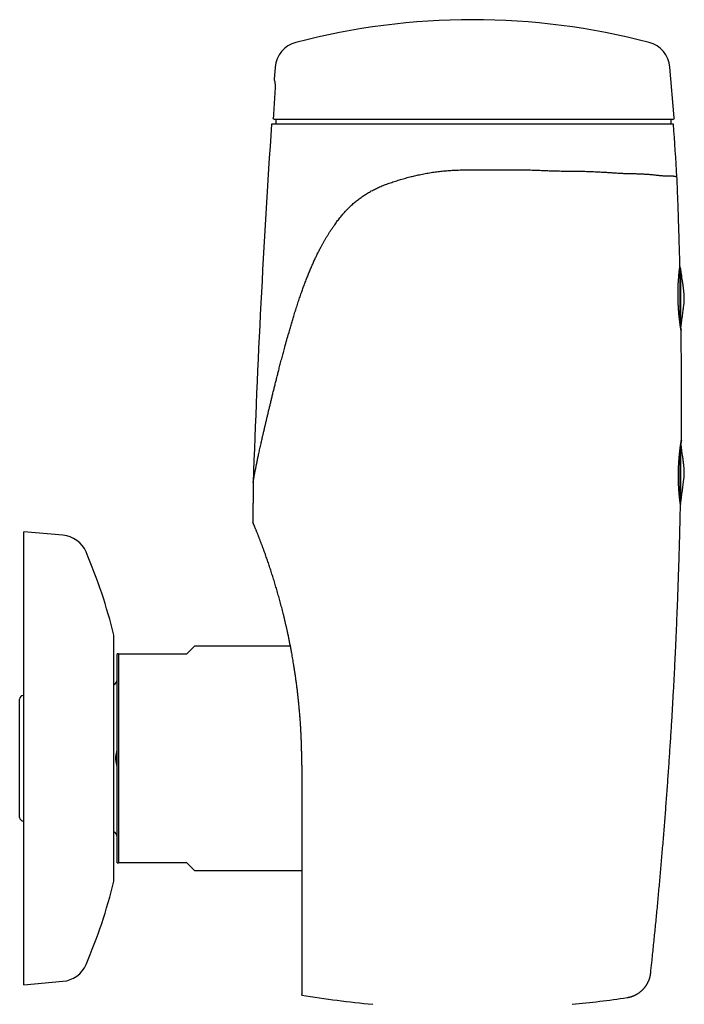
# Model space of a CAD drawing. Header units: millimetres. Extents: x 8 to 455, y 12 to 609.
# Tile 15 of 15: x 360 to 455, y 468 to 609. Entities that reach past the tile are written whole.
import ezdxf

# ---------------------------------------------------------------- set-up
doc = ezdxf.new("R2010")
doc.units = ezdxf.units.MM

msp = doc.modelspace()

# ---------------------------------------------------------------- linework, layer by layer
at = {"color": 7, "linetype": 'Continuous', "lineweight": 30}
for p, q in [((396.68, 602.12), (396.52, 600.31)), ((453.98, 594.83), (453.35, 602.12)), ((453.86, 593.91), (396.16, 593.91)), ((453.79, 594.61), (396.57, 594.61)), ((396.78, 594.61), (396.78, 593.91)), ((453.51, 593.91), (453.51, 594.61)), ((454.77, 573.32), (454.77, 565.52)), ((454.9, 573.22), (454.77, 573.22)), ((454.9, 564.64), (454.9, 573.22)), ((454.77, 546.98), (454.77, 540)), ((454.9, 539.61), (454.9, 547.96)), ((454.82, 539.61), (454.9, 539.61)), ((366.22, 534.92), (360.63, 535.41)), ((360.63, 503.67), (360.63, 535.41)), ((373.55, 485.5), (373.55, 520.33)), ((385.11, 519.01), (384.01, 517.91)), ((398.88, 519.01), (385.11, 519.01)), ((374.01, 487.91), (374.01, 517.91)), ((374.21, 517.91), (374.21, 487.91)), ((374.21, 517.91), (384.01, 517.91)), ((360.63, 511.91), (360.51, 511.91)), ((360.01, 502.91), (360.01, 511.41)), ((360.63, 470.41), (360.63, 503.67)), ((360.01, 494.41), (360.01, 502.91)), ((360.51, 493.91), (360.63, 493.91)), ((384.01, 487.91), (374.21, 487.91)), ((384.01, 487.91), (385.11, 486.81)), ((385.11, 486.81), (400.51, 486.81)), ((360.63, 470.41), (366.22, 470.9)), ((400.51, 468.93), (400.51, 469.02))]:
    msp.add_line(p, q, dxfattribs=at)
for centre, radius, start, end in [((425.01, 508.91), 100, 75.3085, 104.6915), ((400.67, 601.77), 4, 104.6915, 175), ((449.36, 601.77), 4, 5, 75.3085), ((1892.67, 491.59), 1500, 176.08862, 178.05506), ((453.79, 594.81), 0.2, 270, 5), ((-1042.64, 491.59), 1500, 3.62185, 3.91138), ((454.67, 573.32), 0.1, 0, 22.1772), ((365.87, 530.94), 4, 23.25, 85), ((300.63, 502.91), 75, 13.6122, 23.25), ((372.55, 520.33), 1, 0, 13.6122), ((373.21, 514.19), 0.8, 295.092, 0), ((360.51, 511.41), 0.5, 90, 180), ((360.51, 494.41), 0.5, 180, 270), ((373.21, 491.64), 0.8, 0, 64.908), ((300.63, 502.91), 75, 336.75, 346.3878), ((372.55, 485.5), 1, 346.3878, 0), ((365.87, 474.89), 4, 275, 336.75), ((425.01, 616.91), 150, 260.5996, 264.5236), ((425.01, 616.91), 150, 275.4764, 278.5063)]:
    msp.add_arc(centre, radius, start, end, dxfattribs=at)
for points, knots in [([(396.52, 600.31), (396.52, 600.31), (396.52, 600.31), (396.53, 600.3), (396.53, 600.29), (396.54, 600.27), (396.55, 600.25), (396.56, 600.22), (396.57, 600.19), (396.58, 600.16), (396.59, 600.13), (396.6, 600.1), (396.61, 600.07), (396.62, 600.03), (396.62, 599.99), (396.63, 599.95), (396.64, 599.9), (396.65, 599.85), (396.65, 599.79), (396.66, 599.73), (396.67, 599.66), (396.67, 599.59), (396.68, 599.53), (396.68, 599.47), (396.68, 599.4), (396.68, 599.34), (396.68, 599.27), (396.68, 599.19), (396.68, 599.11), (396.68, 599.04), (396.68, 598.98), (396.67, 598.94), (396.67, 598.93)], [0, 0, 0, 0, 0.041532, 0.11449, 0.187485, 0.253486, 0.319531, 0.366768, 0.414034, 0.457338, 0.489863, 0.522387, 0.555009, 0.587629, 0.615925, 0.644336, 0.672783, 0.701528, 0.730331, 0.759489, 0.788743, 0.818236, 0.837714, 0.857282, 0.876918, 0.896671, 0.916193, 0.935903, 0.955758, 0.97586, 0.987906, 1, 1, 1, 1]), ([(396.67, 598.93), (396.65, 598.58), (396.61, 597.9), (396.55, 596.88), (396.48, 595.86), (396.44, 595.17), (396.42, 594.83)], [0, 0, 0, 0, 0.249959, 0.499937, 0.749962, 1, 1, 1, 1]), ([(396.57, 594.61), (396.56, 594.61), (396.55, 594.61), (396.53, 594.62), (396.51, 594.63), (396.49, 594.64), (396.48, 594.65), (396.46, 594.67), (396.45, 594.69), (396.43, 594.72), (396.43, 594.74), (396.42, 594.76), (396.42, 594.78), (396.41, 594.8), (396.41, 594.82), (396.42, 594.83), (396.42, 594.83)], [0, 0, 0, 0, 0.092888, 0.186219, 0.328244, 0.400368, 0.472899, 0.566619, 0.66213, 0.726129, 0.791535, 0.841253, 0.892272, 0.936861, 0.982745, 1, 1, 1, 1]), ([(393.54, 542.49), (393.54, 542.5), (393.54, 542.51), (393.54, 542.53), (393.54, 542.57), (393.54, 542.6), (393.55, 542.65), (393.56, 542.7), (393.57, 542.75), (393.58, 542.82), (393.59, 542.89), (393.6, 542.98), (393.62, 543.07), (393.64, 543.17), (393.65, 543.27), (393.67, 543.38), (393.69, 543.49), (393.72, 543.62), (393.75, 543.78), (393.78, 543.95), (393.82, 544.13), (393.85, 544.31), (393.89, 544.47), (393.92, 544.65), (393.96, 544.83), (393.99, 545.01), (394.04, 545.21), (394.08, 545.44), (394.14, 545.7), (394.19, 545.96), (394.25, 546.23), (394.31, 546.52), (394.38, 546.84), (394.46, 547.19), (394.54, 547.54), (394.62, 547.89), (394.69, 548.23), (394.77, 548.56), (394.84, 548.89), (394.93, 549.27), (395.03, 549.7), (395.14, 550.18), (395.25, 550.66), (395.36, 551.14), (395.48, 551.63), (395.6, 552.13), (395.72, 552.65), (395.85, 553.18), (395.98, 553.71), (396.11, 554.25), (396.24, 554.79), (396.38, 555.35), (396.52, 555.93), (396.67, 556.52), (396.82, 557.13), (396.97, 557.73), (397.12, 558.33), (397.29, 558.98), (397.47, 559.68), (397.67, 560.42), (397.86, 561.17), (398.09, 562.01), (398.35, 562.93), (398.6, 563.82), (398.82, 564.58), (399.01, 565.24), (399.21, 565.89), (399.42, 566.58), (399.64, 567.29), (399.88, 568.04), (400.13, 568.79), (400.37, 569.49), (400.61, 570.16), (400.83, 570.78), (401.07, 571.41), (401.3, 572.01), (401.54, 572.59), (401.77, 573.15), (402.01, 573.7), (402.25, 574.24), (402.49, 574.76), (402.73, 575.26), (402.98, 575.76), (403.22, 576.21), (403.43, 576.6), (403.62, 576.95), (403.82, 577.29), (404.02, 577.63), (404.23, 577.97), (404.45, 578.33), (404.69, 578.71), (404.96, 579.11), (405.21, 579.46), (405.44, 579.78), (405.65, 580.07), (405.87, 580.35), (406.09, 580.62), (406.3, 580.88), (406.52, 581.13), (406.74, 581.37), (406.96, 581.61), (407.19, 581.84), (407.42, 582.07), (407.66, 582.3), (407.9, 582.52), (408.14, 582.72), (408.38, 582.92), (408.63, 583.12), (408.88, 583.31), (409.14, 583.49), (409.4, 583.67), (409.67, 583.85), (409.94, 584.01), (410.21, 584.18), (410.49, 584.33), (410.78, 584.49), (411.07, 584.63), (411.37, 584.77), (411.68, 584.91), (412.01, 585.05), (412.36, 585.19), (412.71, 585.33), (413.06, 585.45), (413.42, 585.57), (413.78, 585.69), (414.14, 585.81), (414.51, 585.92), (414.88, 586.03), (415.26, 586.14), (415.63, 586.24), (416, 586.34), (416.36, 586.43), (416.7, 586.51), (417.05, 586.59), (417.42, 586.67), (417.81, 586.75), (418.23, 586.83), (418.65, 586.91), (419.06, 586.98), (419.47, 587.04), (419.86, 587.09), (420.26, 587.14), (420.66, 587.18), (421.07, 587.22), (421.47, 587.26), (421.88, 587.28), (422.31, 587.31), (422.77, 587.33), (423.25, 587.35), (423.73, 587.36), (424.22, 587.37), (424.7, 587.37), (425.13, 587.37), (425.49, 587.37), (425.8, 587.37), (426.11, 587.36), (426.32, 587.36), (426.42, 587.36)], [0, 0, 0, 0, 0.002129, 0.00472, 0.00739, 0.01006, 0.01273, 0.015425, 0.018119, 0.020814, 0.023997, 0.027183, 0.030368, 0.033552, 0.036734, 0.039916, 0.043099, 0.04628, 0.050735, 0.05519, 0.059645, 0.06348, 0.067316, 0.071151, 0.075, 0.078849, 0.082698, 0.087827, 0.092957, 0.098088, 0.103219, 0.108348, 0.114808, 0.121268, 0.127729, 0.134189, 0.140029, 0.145869, 0.151713, 0.157557, 0.16565, 0.173743, 0.181836, 0.189943, 0.19805, 0.206157, 0.214834, 0.223511, 0.232188, 0.240874, 0.24956, 0.258246, 0.267742, 0.277238, 0.286733, 0.296234, 0.305736, 0.315237, 0.326873, 0.338509, 0.350147, 0.361785, 0.378231, 0.393206, 0.403449, 0.413692, 0.423936, 0.43418, 0.445933, 0.457686, 0.469442, 0.481199, 0.491199, 0.501199, 0.511204, 0.521208, 0.530322, 0.539436, 0.548555, 0.557675, 0.566158, 0.574641, 0.583131, 0.591621, 0.597684, 0.603747, 0.609811, 0.615881, 0.621952, 0.628023, 0.635333, 0.642644, 0.649954, 0.655454, 0.660954, 0.666453, 0.671953, 0.677028, 0.682105, 0.687181, 0.692257, 0.697358, 0.702461, 0.707563, 0.712665, 0.71757, 0.722478, 0.727385, 0.732292, 0.737198, 0.742156, 0.747116, 0.752076, 0.757036, 0.761994, 0.767049, 0.772105, 0.777169, 0.782233, 0.787899, 0.793566, 0.799233, 0.804917, 0.810602, 0.816287, 0.822022, 0.827758, 0.833493, 0.83924, 0.844986, 0.850733, 0.855928, 0.861124, 0.866325, 0.871525, 0.877625, 0.883724, 0.889832, 0.895941, 0.901661, 0.907382, 0.913103, 0.918823, 0.924573, 0.930324, 0.936075, 0.941824, 0.948607, 0.955391, 0.962174, 0.968979, 0.975784, 0.982588, 0.98694, 0.991292, 0.995646, 1, 1, 1, 1]), ([(426.42, 587.36), (426.6, 587.36), (426.94, 587.36), (427.45, 587.36), (427.96, 587.37), (428.47, 587.37), (428.97, 587.38), (429.46, 587.38), (429.96, 587.38), (430.45, 587.39), (430.94, 587.38), (431.43, 587.38), (431.92, 587.38), (432.4, 587.37), (432.87, 587.36), (433.33, 587.35), (433.78, 587.33), (434.24, 587.32), (434.69, 587.3), (435.14, 587.28), (435.59, 587.26), (436.05, 587.24), (436.53, 587.23), (437.02, 587.21), (437.5, 587.2), (437.98, 587.19), (438.46, 587.18), (438.93, 587.18), (439.4, 587.18), (439.86, 587.17), (440.3, 587.17), (440.73, 587.16), (441.15, 587.15), (441.57, 587.14), (441.99, 587.13), (442.4, 587.11), (442.8, 587.09), (443.17, 587.07), (443.51, 587.05), (443.81, 587.04), (444.11, 587.02), (444.4, 587), (444.69, 586.98), (444.96, 586.96), (445.24, 586.94), (445.54, 586.92), (445.86, 586.9), (446.2, 586.88), (446.54, 586.87), (446.88, 586.85), (447.21, 586.84), (447.51, 586.84), (447.8, 586.83), (448.07, 586.82), (448.33, 586.82), (448.59, 586.81), (448.84, 586.8), (449.09, 586.79), (449.33, 586.78), (449.58, 586.77), (449.83, 586.76), (450.09, 586.74), (450.34, 586.72), (450.6, 586.7), (450.86, 586.67), (451.12, 586.65), (451.37, 586.62), (451.59, 586.59), (451.79, 586.57), (451.97, 586.55), (452.15, 586.54), (452.32, 586.52), (452.47, 586.51), (452.62, 586.51), (452.77, 586.5), (452.9, 586.5), (453.03, 586.5), (453.16, 586.5), (453.27, 586.5), (453.39, 586.5), (453.5, 586.49), (453.61, 586.49), (453.71, 586.49), (453.81, 586.48), (453.9, 586.47), (453.98, 586.46), (454.06, 586.45), (454.13, 586.44), (454.18, 586.42), (454.24, 586.41), (454.28, 586.39), (454.31, 586.38), (454.34, 586.37), (454.35, 586.36), (454.36, 586.35), (454.36, 586.35), (454.36, 586.35)], [0, 0, 0, 0, 0.011513, 0.023026, 0.034554, 0.046082, 0.057276, 0.068472, 0.079668, 0.090861, 0.102109, 0.113358, 0.124606, 0.135854, 0.146529, 0.157206, 0.167883, 0.178558, 0.189279, 0.200002, 0.210724, 0.221445, 0.233385, 0.245326, 0.257268, 0.269207, 0.281216, 0.293226, 0.305237, 0.317245, 0.328529, 0.339814, 0.351099, 0.362382, 0.373721, 0.385061, 0.396402, 0.40774, 0.416535, 0.425329, 0.43413, 0.442931, 0.45131, 0.459689, 0.468074, 0.476458, 0.487542, 0.498627, 0.50971, 0.520827, 0.531945, 0.543062, 0.552643, 0.562224, 0.571805, 0.581386, 0.590999, 0.600613, 0.610227, 0.61984, 0.63081, 0.64178, 0.652763, 0.663746, 0.676199, 0.688654, 0.70111, 0.713563, 0.723585, 0.733609, 0.743633, 0.753656, 0.763678, 0.773242, 0.782807, 0.792372, 0.801937, 0.811535, 0.821134, 0.830733, 0.84033, 0.851283, 0.862235, 0.873199, 0.884163, 0.895182, 0.906202, 0.917221, 0.92824, 0.939308, 0.950378, 0.961447, 0.972515, 0.983451, 0.994388, 1, 1, 1, 1]), ([(454.78, 573.51), (454.77, 573.89), (454.75, 575.05), (454.69, 576.95), (454.62, 579.22), (454.55, 581.43), (454.47, 583.64), (454.41, 585.28), (454.37, 586.18), (454.36, 586.35)], [0, 0, 0, 0, 0.0872429, 0.2713053, 0.4444175, 0.6170913, 0.7893085, 0.9610505, 1, 1, 1, 1]), ([(454.95, 564.31), (454.95, 564.31), (454.95, 564.31), (454.95, 564.32), (454.95, 564.33), (454.95, 564.34), (454.94, 564.37), (454.94, 564.41), (454.93, 564.45), (454.92, 564.51), (454.91, 564.56), (454.9, 564.63), (454.89, 564.7), (454.88, 564.77), (454.87, 564.85), (454.85, 564.92), (454.84, 565), (454.83, 565.07), (454.82, 565.15), (454.81, 565.23), (454.8, 565.31), (454.78, 565.42), (454.77, 565.53), (454.75, 565.66), (454.74, 565.78), (454.72, 565.9), (454.71, 566.01), (454.7, 566.12), (454.69, 566.23), (454.67, 566.34), (454.66, 566.45), (454.65, 566.56), (454.64, 566.67), (454.63, 566.79), (454.62, 566.93), (454.61, 567.1), (454.59, 567.3), (454.58, 567.49), (454.57, 567.68), (454.56, 567.87), (454.55, 568.05), (454.54, 568.23), (454.53, 568.41), (454.53, 568.58), (454.52, 568.73), (454.52, 568.88), (454.52, 569.03), (454.52, 569.17), (454.51, 569.3), (454.51, 569.44), (454.51, 569.59), (454.51, 569.77), (454.52, 569.95), (454.52, 570.11), (454.52, 570.26), (454.53, 570.4), (454.53, 570.53), (454.54, 570.66), (454.54, 570.78), (454.55, 570.91), (454.55, 571.05), (454.56, 571.21), (454.57, 571.36), (454.58, 571.5), (454.59, 571.63), (454.6, 571.74), (454.61, 571.85), (454.62, 571.96), (454.62, 572.05), (454.63, 572.16), (454.64, 572.27), (454.65, 572.39), (454.66, 572.5), (454.68, 572.61), (454.68, 572.7), (454.69, 572.78), (454.7, 572.86), (454.71, 572.93), (454.72, 572.99), (454.72, 573.05), (454.73, 573.12), (454.74, 573.19), (454.75, 573.25), (454.76, 573.31), (454.76, 573.35), (454.77, 573.39), (454.77, 573.42), (454.77, 573.45), (454.78, 573.47), (454.78, 573.48), (454.78, 573.5), (454.78, 573.51), (454.78, 573.51), (454.78, 573.51), (454.78, 573.51)], [0, 0, 0, 0, 0.008996, 0.017993, 0.027019, 0.036045, 0.050967, 0.065922, 0.079369, 0.092841, 0.10638, 0.118685, 0.130991, 0.143372, 0.155753, 0.165758, 0.175763, 0.185808, 0.195853, 0.20428, 0.212714, 0.225125, 0.237537, 0.250023, 0.26251, 0.272601, 0.282692, 0.292823, 0.302954, 0.311455, 0.319961, 0.329096, 0.338232, 0.347397, 0.356563, 0.371716, 0.386903, 0.400559, 0.414241, 0.427992, 0.440402, 0.452812, 0.4653, 0.477788, 0.487883, 0.497978, 0.508115, 0.518253, 0.52676, 0.535273, 0.54756, 0.559847, 0.572209, 0.584571, 0.594563, 0.604554, 0.614586, 0.624618, 0.633036, 0.641459, 0.653765, 0.666071, 0.678451, 0.690831, 0.700836, 0.710841, 0.720885, 0.730929, 0.739356, 0.747789, 0.760206, 0.772624, 0.785117, 0.797611, 0.807708, 0.817805, 0.827943, 0.838081, 0.846588, 0.8551, 0.867543, 0.879986, 0.892507, 0.905027, 0.915148, 0.925269, 0.935432, 0.945595, 0.954123, 0.962658, 0.975012, 0.987366, 0.999796, 1, 1, 1, 1]), ([(454.78, 573.51), (454.78, 573.51), (454.78, 573.51), (454.78, 573.5), (454.78, 573.49), (454.78, 573.47), (454.78, 573.45), (454.77, 573.43), (454.77, 573.4), (454.77, 573.38), (454.76, 573.36), (454.76, 573.35)], [0, 0, 0, 0, 0.033714, 0.170108, 0.306502, 0.443454, 0.580406, 0.695327, 0.810332, 0.977378, 1, 1, 1, 1]), ([(455.41, 568.91), (455.41, 568.99), (455.41, 569.15), (455.4, 569.39), (455.38, 569.62), (455.35, 569.86), (455.33, 570.09), (455.29, 570.44), (455.23, 570.88), (455.13, 571.58), (455.02, 572.36), (454.94, 572.95), (454.9, 573.22)], [0, 0, 0, 0, 0.054655, 0.109307, 0.163968, 0.218632, 0.273293, 0.327952, 0.456793, 0.585634, 0.815707, 1, 1, 1, 1]), ([(454.9, 564.62), (454.93, 564.83), (455, 565.32), (455.11, 566.09), (455.2, 566.77), (455.27, 567.3), (455.32, 567.67), (455.36, 567.99), (455.38, 568.26), (455.4, 568.47), (455.41, 568.69), (455.41, 568.84), (455.41, 568.91)], [0, 0, 0, 0, 0.146553, 0.342428, 0.538302, 0.624487, 0.710671, 0.796857, 0.84765, 0.898436, 0.949216, 1, 1, 1, 1]), ([(454.9, 564.64), (454.9, 564.63), (454.91, 564.59), (454.92, 564.55), (454.93, 564.49), (454.93, 564.44), (454.94, 564.41), (454.94, 564.38), (454.95, 564.36), (454.95, 564.34), (454.95, 564.33), (454.95, 564.32), (454.95, 564.31), (454.95, 564.31), (454.95, 564.31)], [0, 0, 0, 0, 0.036642, 0.15061, 0.264791, 0.379557, 0.456537, 0.533584, 0.611001, 0.688418, 0.766106, 0.843795, 0.921863, 1, 1, 1, 1]), ([(454.99, 548.51), (454.99, 549.25), (455.01, 550.79), (455.01, 553.13), (455.01, 555.54), (455.01, 557.94), (454.99, 560.34), (454.98, 562.46), (454.96, 563.79), (454.95, 564.31)], [0, 0, 0, 0, 0.139865, 0.292353, 0.444632, 0.596686, 0.748496, 0.900046, 1, 1, 1, 1]), ([(454.86, 539.31), (454.86, 539.31), (454.86, 539.31), (454.86, 539.32), (454.86, 539.33), (454.86, 539.34), (454.85, 539.37), (454.85, 539.41), (454.84, 539.46), (454.83, 539.51), (454.82, 539.57), (454.82, 539.63), (454.81, 539.7), (454.8, 539.77), (454.79, 539.85), (454.78, 539.93), (454.77, 540), (454.76, 540.08), (454.75, 540.16), (454.74, 540.23), (454.73, 540.32), (454.72, 540.42), (454.71, 540.54), (454.7, 540.67), (454.69, 540.79), (454.68, 540.91), (454.67, 541.02), (454.66, 541.13), (454.65, 541.25), (454.64, 541.35), (454.64, 541.47), (454.63, 541.61), (454.62, 541.77), (454.61, 541.93), (454.6, 542.08), (454.59, 542.23), (454.59, 542.37), (454.58, 542.51), (454.58, 542.64), (454.58, 542.77), (454.57, 542.91), (454.57, 543.06), (454.57, 543.24), (454.57, 543.42), (454.57, 543.59), (454.57, 543.74), (454.57, 543.89), (454.57, 544.03), (454.58, 544.17), (454.58, 544.3), (454.58, 544.44), (454.59, 544.6), (454.6, 544.77), (454.6, 544.95), (454.61, 545.11), (454.62, 545.26), (454.63, 545.4), (454.64, 545.53), (454.65, 545.66), (454.66, 545.78), (454.67, 545.91), (454.68, 546.05), (454.69, 546.21), (454.7, 546.36), (454.72, 546.5), (454.73, 546.63), (454.74, 546.74), (454.76, 546.86), (454.77, 546.96), (454.78, 547.06), (454.79, 547.15), (454.8, 547.24), (454.81, 547.33), (454.82, 547.41), (454.84, 547.52), (454.85, 547.63), (454.87, 547.75), (454.88, 547.86), (454.9, 547.96), (454.91, 548.05), (454.92, 548.12), (454.94, 548.19), (454.95, 548.26), (454.95, 548.31), (454.96, 548.35), (454.97, 548.39), (454.97, 548.42), (454.98, 548.45), (454.98, 548.47), (454.98, 548.49), (454.99, 548.5), (454.99, 548.51), (454.99, 548.51), (454.99, 548.51)], [0, 0, 0, 0, 0.008794, 0.017823, 0.026881, 0.035939, 0.050914, 0.065922, 0.079416, 0.092934, 0.10652, 0.118871, 0.131221, 0.143646, 0.156072, 0.166114, 0.176156, 0.186237, 0.196319, 0.204778, 0.213243, 0.225666, 0.238089, 0.250588, 0.263087, 0.273189, 0.28329, 0.293433, 0.303575, 0.312085, 0.320601, 0.333058, 0.345515, 0.35805, 0.370584, 0.380717, 0.390849, 0.401024, 0.411198, 0.419736, 0.428281, 0.440638, 0.452995, 0.46543, 0.477864, 0.487915, 0.497967, 0.508059, 0.518152, 0.526621, 0.535097, 0.547374, 0.559652, 0.572004, 0.584357, 0.59434, 0.604322, 0.614345, 0.624368, 0.632777, 0.641192, 0.653544, 0.665896, 0.678323, 0.69075, 0.700791, 0.710833, 0.720915, 0.730996, 0.739455, 0.747919, 0.757041, 0.766163, 0.775316, 0.784468, 0.799597, 0.814759, 0.828392, 0.842049, 0.855774, 0.868243, 0.880711, 0.893257, 0.905803, 0.915946, 0.926089, 0.936274, 0.946459, 0.955007, 0.963561, 0.975886, 0.988212, 1, 1, 1, 1]), ([(454.99, 548.51), (454.99, 548.51), (454.99, 548.51), (454.99, 548.5), (454.99, 548.49), (454.98, 548.47), (454.98, 548.45), (454.98, 548.43), (454.97, 548.4), (454.97, 548.36), (454.96, 548.31), (454.95, 548.25), (454.94, 548.18), (454.93, 548.11), (454.92, 548.07), (454.92, 548.06)], [0, 0, 0, 0, 0.087298, 0.157864, 0.22843, 0.299286, 0.370142, 0.429601, 0.489104, 0.581155, 0.673206, 0.765897, 0.858588, 0.952263, 1, 1, 1, 1]), ([(454.9, 539.61), (454.93, 539.82), (455, 540.32), (455.11, 541.09), (455.2, 541.77), (455.27, 542.3), (455.32, 542.67), (455.36, 542.99), (455.38, 543.26), (455.4, 543.47), (455.41, 543.69), (455.42, 543.92), (455.41, 544.15), (455.4, 544.39), (455.38, 544.62), (455.35, 544.86), (455.33, 545.09), (455.29, 545.44), (455.23, 545.88), (455.13, 546.58), (455.03, 547.31), (454.95, 547.86), (454.92, 548.08)], [0, 0, 0, 0, 0.07591, 0.175075, 0.27424, 0.317873, 0.361506, 0.405139, 0.430854, 0.456566, 0.482274, 0.507984, 0.535748, 0.56351, 0.591277, 0.619046, 0.646812, 0.674579, 0.740028, 0.805477, 0.92235, 1, 1, 1, 1]), ([(393.54, 542.49), (393.53, 542.34), (393.53, 542), (393.52, 541.47), (393.52, 540.91), (393.51, 540.36), (393.51, 539.82), (393.5, 539.29), (393.5, 538.77), (393.49, 538.26), (393.49, 537.76), (393.49, 537.26), (393.49, 536.94), (393.49, 536.78)], [0, 0, 0, 0, 0.081014, 0.180052, 0.277517, 0.373408, 0.467723, 0.560462, 0.651623, 0.741205, 0.829207, 0.915628, 1, 1, 1, 1]), ([(450.59, 472.09), (450.64, 472.6), (450.78, 473.85), (450.99, 475.86), (451.21, 478.11), (451.44, 480.37), (451.65, 482.64), (451.86, 484.91), (452.06, 487.18), (452.26, 489.5), (452.46, 491.85), (452.65, 494.25), (452.83, 496.65), (453.01, 499.05), (453.18, 501.46), (453.34, 503.87), (453.5, 506.29), (453.65, 508.7), (453.79, 511.12), (453.92, 513.54), (454.05, 515.97), (454.17, 518.53), (454.29, 521.25), (454.41, 524.1), (454.52, 526.96), (454.61, 529.75), (454.7, 532.47), (454.77, 535.11), (454.82, 537.39), (454.85, 538.79), (454.86, 539.31)], [0, 0, 0, 0, 0.022599, 0.056153, 0.089783, 0.123487, 0.157259, 0.191097, 0.224996, 0.258953, 0.294585, 0.330273, 0.366011, 0.401797, 0.437625, 0.473491, 0.509392, 0.545323, 0.58128, 0.617259, 0.653256, 0.689267, 0.731721, 0.774181, 0.816641, 0.859095, 0.898379, 0.937646, 0.976892, 1, 1, 1, 1]), ([(454.83, 539.61), (454.83, 539.6), (454.83, 539.58), (454.83, 539.55), (454.84, 539.5), (454.84, 539.47), (454.85, 539.44), (454.85, 539.41), (454.85, 539.38), (454.86, 539.36), (454.86, 539.34), (454.86, 539.33), (454.86, 539.32), (454.86, 539.31), (454.86, 539.31), (454.86, 539.31)], [0, 0, 0, 0, 0.023712, 0.112388, 0.201064, 0.275479, 0.349948, 0.430603, 0.511327, 0.592439, 0.673551, 0.754947, 0.836343, 0.918135, 1, 1, 1, 1]), ([(400.51, 501.91), (400.51, 502.11), (400.51, 502.51), (400.51, 503.1), (400.5, 503.69), (400.48, 504.29), (400.47, 504.88), (400.45, 505.47), (400.42, 506.07), (400.39, 506.67), (400.36, 507.27), (400.32, 507.86), (400.28, 508.46), (400.23, 509.06), (400.18, 509.66), (400.13, 510.26), (400.07, 510.86), (400.01, 511.46), (399.94, 512.06), (399.87, 512.67), (399.8, 513.27), (399.72, 513.87), (399.63, 514.48), (399.55, 515.08), (399.46, 515.68), (399.37, 516.22), (399.29, 516.71), (399.22, 517.15), (399.14, 517.58), (399.06, 518.04), (398.97, 518.54), (398.87, 519.06), (398.76, 519.58), (398.66, 520.1), (398.55, 520.62), (398.44, 521.11), (398.34, 521.57), (398.24, 522.01), (398.14, 522.44), (398.04, 522.88), (397.94, 523.31), (397.83, 523.73), (397.73, 524.14), (397.62, 524.55), (397.52, 524.95), (397.41, 525.35), (397.3, 525.75), (397.19, 526.14), (397.08, 526.53), (396.97, 526.92), (396.86, 527.3), (396.75, 527.68), (396.63, 528.05), (396.52, 528.43), (396.41, 528.8), (396.29, 529.16), (396.17, 529.53), (396.06, 529.89), (395.94, 530.24), (395.82, 530.6), (395.71, 530.94), (395.59, 531.28), (395.47, 531.62), (395.37, 531.91), (395.28, 532.17), (395.2, 532.39), (395.12, 532.61), (395.04, 532.83), (394.96, 533.04), (394.88, 533.25), (394.81, 533.45), (394.73, 533.65), (394.66, 533.85), (394.59, 534.04), (394.51, 534.23), (394.44, 534.41), (394.38, 534.58), (394.31, 534.76), (394.24, 534.92), (394.18, 535.09), (394.12, 535.24), (394.05, 535.4), (393.99, 535.55), (393.94, 535.69), (393.88, 535.82), (393.83, 535.94), (393.79, 536.06), (393.74, 536.17), (393.7, 536.27), (393.66, 536.36), (393.63, 536.43), (393.61, 536.48), (393.59, 536.53), (393.57, 536.59), (393.55, 536.64), (393.53, 536.68), (393.51, 536.71), (393.5, 536.74), (393.49, 536.76), (393.49, 536.77), (393.49, 536.78), (393.49, 536.78), (393.49, 536.78)], [0, 0, 0, 0, 0.013558, 0.027117, 0.040675, 0.054249, 0.067824, 0.081398, 0.095035, 0.108672, 0.122309, 0.135963, 0.149617, 0.16327, 0.177066, 0.190863, 0.204659, 0.218473, 0.232288, 0.246103, 0.26007, 0.274037, 0.288004, 0.301993, 0.315982, 0.329971, 0.340151, 0.350331, 0.360515, 0.370699, 0.383087, 0.395476, 0.407865, 0.420273, 0.432682, 0.44509, 0.455735, 0.466381, 0.477026, 0.487687, 0.498348, 0.509009, 0.519148, 0.529287, 0.539426, 0.549582, 0.559738, 0.569894, 0.579996, 0.590099, 0.600201, 0.610302, 0.620446, 0.630592, 0.640737, 0.650881, 0.661147, 0.671416, 0.681685, 0.691951, 0.702288, 0.712627, 0.722965, 0.733301, 0.740537, 0.747772, 0.755016, 0.76226, 0.769532, 0.776803, 0.784084, 0.791366, 0.798694, 0.806023, 0.813364, 0.820705, 0.828086, 0.835466, 0.842861, 0.850256, 0.857948, 0.86564, 0.873351, 0.881062, 0.888812, 0.896567, 0.904218, 0.911876, 0.919925, 0.927974, 0.933359, 0.938745, 0.94413, 0.950871, 0.957614, 0.964357, 0.971097, 0.977916, 0.984737, 0.991557, 0.998376, 1, 1, 1, 1]), ([(374.21, 517.91), (374.18, 517.91), (374.11, 517.91), (374.05, 517.91), (374.01, 517.91)], [0, 0, 0, 0, 0.499951, 1, 1, 1, 1]), ([(374.01, 501.57), (374.01, 501.59), (374.01, 501.63), (374.01, 501.71), (374, 501.79), (373.98, 501.87), (373.97, 501.95), (373.95, 502.03), (373.93, 502.12), (373.91, 502.22), (373.88, 502.34), (373.86, 502.46), (373.84, 502.59), (373.83, 502.71), (373.82, 502.82), (373.82, 502.92), (373.82, 503.02), (373.82, 503.1), (373.83, 503.18), (373.85, 503.29), (373.87, 503.39), (373.88, 503.49), (373.9, 503.58), (373.93, 503.68), (373.95, 503.79), (373.97, 503.9), (373.99, 503.99), (374, 504.07), (374.01, 504.14), (374.01, 504.21), (374.01, 504.24), (374.01, 504.26)], [0, 0, 0, 0, 0.023525, 0.058907, 0.094442, 0.125162, 0.155949, 0.186918, 0.217939, 0.257155, 0.296465, 0.344013, 0.387416, 0.43102, 0.467513, 0.504172, 0.538073, 0.563126, 0.58823, 0.629001, 0.669938, 0.700838, 0.731789, 0.773071, 0.814462, 0.856071, 0.889369, 0.921887, 0.954503, 0.977228, 1, 1, 1, 1]), ([(400.51, 501.91), (400.51, 501.3), (400.51, 500.07), (400.51, 498.22), (400.51, 496.38), (400.51, 494.54), (400.51, 492.69), (400.51, 490.85), (400.51, 489.01), (400.51, 487.79), (400.51, 486.56), (400.51, 485.33), (400.51, 483.5), (400.51, 481.66), (400.51, 479.95), (400.51, 478.36), (400.51, 476.89), (400.51, 475.42), (400.51, 473.95), (400.51, 472.97), (400.51, 472.48)], [0, 0, 0, 0, 0.062436, 0.124873, 0.187309, 0.249745, 0.312181, 0.374618, 0.437055, 0.499492, 0.499579, 0.561995, 0.624411, 0.686827, 0.749242, 0.799393, 0.849545, 0.899697, 0.949849, 1, 1, 1, 1]), ([(374.01, 487.91), (374.05, 487.91), (374.11, 487.91), (374.18, 487.91), (374.21, 487.91)], [0, 0, 0, 0, 0.49995, 1, 1, 1, 1]), ([(400.51, 472.48), (400.51, 472.44), (400.51, 472.35), (400.51, 472.21), (400.51, 472.07), (400.51, 471.94), (400.51, 471.81), (400.51, 471.69), (400.51, 471.58), (400.51, 471.47), (400.51, 471.36), (400.51, 471.24), (400.51, 471.12), (400.51, 470.99), (400.51, 470.86), (400.51, 470.73), (400.51, 470.61), (400.51, 470.49), (400.51, 470.38), (400.51, 470.28), (400.51, 470.18), (400.51, 470.08), (400.51, 469.99), (400.51, 469.9), (400.51, 469.8), (400.51, 469.72), (400.51, 469.64), (400.51, 469.57), (400.51, 469.51), (400.51, 469.45), (400.51, 469.39), (400.51, 469.33), (400.51, 469.27), (400.51, 469.21), (400.51, 469.17), (400.51, 469.12), (400.51, 469.09), (400.51, 469.06), (400.51, 469.04), (400.51, 469.03), (400.51, 469.02)], [0, 0, 0, 0, 0.015513, 0.031074, 0.046665, 0.062264, 0.077842, 0.093365, 0.107888, 0.122425, 0.136965, 0.151491, 0.171404, 0.191331, 0.211248, 0.233591, 0.255956, 0.278326, 0.300676, 0.323605, 0.346547, 0.369492, 0.392425, 0.420305, 0.448199, 0.476097, 0.503982, 0.532105, 0.560229, 0.587816, 0.615404, 0.654204, 0.693012, 0.731815, 0.776497, 0.821188, 0.865891, 0.9106, 0.955308, 1, 1, 1, 1]), ([(447.2, 468.56), (447.21, 468.56), (447.26, 468.57), (447.33, 468.58), (447.42, 468.6), (447.5, 468.62), (447.59, 468.64), (447.68, 468.66), (447.77, 468.69), (447.86, 468.72), (447.94, 468.75), (448.03, 468.78), (448.12, 468.81), (448.2, 468.85), (448.29, 468.89), (448.37, 468.93), (448.45, 468.97), (448.53, 469.01), (448.61, 469.06), (448.69, 469.1), (448.77, 469.15), (448.85, 469.2), (448.93, 469.26), (449, 469.31), (449.08, 469.37), (449.15, 469.43), (449.22, 469.49), (449.29, 469.55), (449.36, 469.61), (449.43, 469.68), (449.5, 469.75), (449.57, 469.83), (449.64, 469.9), (449.71, 469.98), (449.77, 470.06), (449.83, 470.15), (449.89, 470.23), (449.95, 470.31), (450, 470.4), (450.06, 470.49), (450.11, 470.57), (450.16, 470.66), (450.2, 470.75), (450.25, 470.85), (450.29, 470.94), (450.33, 471.03), (450.36, 471.13), (450.4, 471.22), (450.43, 471.32), (450.46, 471.41), (450.48, 471.51), (450.51, 471.61), (450.53, 471.7), (450.55, 471.8), (450.56, 471.9), (450.58, 472), (450.59, 472.06), (450.59, 472.09)], [0, 0, 0, 0, 0.008536, 0.025061, 0.041878, 0.058899, 0.076068, 0.093343, 0.1107, 0.128119, 0.145587, 0.163094, 0.180634, 0.1982, 0.215788, 0.233394, 0.251017, 0.268653, 0.286301, 0.30396, 0.321628, 0.339304, 0.356987, 0.374677, 0.392373, 0.410074, 0.42778, 0.44549, 0.463204, 0.480921, 0.500635, 0.52035, 0.540015, 0.55963, 0.579198, 0.598721, 0.618202, 0.637643, 0.657044, 0.676409, 0.695738, 0.715033, 0.734294, 0.753524, 0.772722, 0.79189, 0.811029, 0.83014, 0.849222, 0.868278, 0.887306, 0.906309, 0.925286, 0.944238, 0.963166, 0.982069, 1, 1, 1, 1])]:
    msp.add_open_spline(points, degree=3, knots=knots, dxfattribs=at)

doc.saveas('drawing.dxf')
